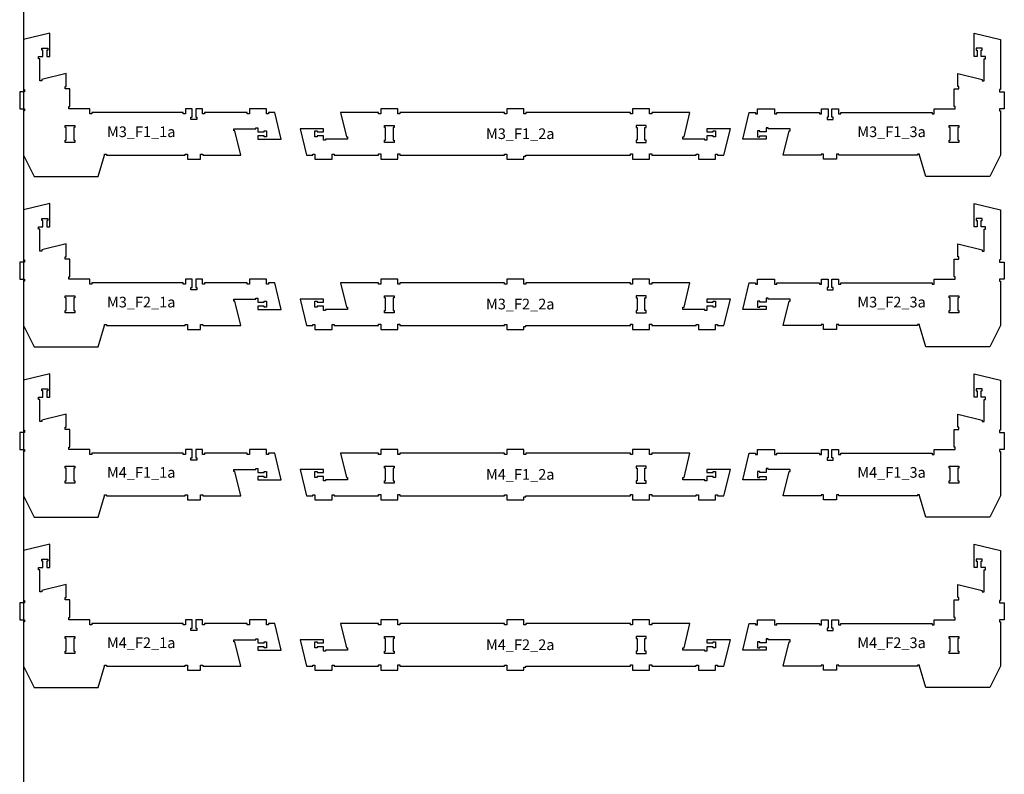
# Model space of a CAD drawing. Header units: millimetres. Extents: x -30325 to 14169, y -12596 to 6470.
# Tile 6 of 27: x -14953 to -10332, y -5549 to -2005. Entities that reach past the tile are written whole.
import ezdxf

# ---------------------------------------------------------------- set-up
doc = ezdxf.new("R2010")
doc.units = ezdxf.units.MM
doc.header["$MEASUREMENT"] = 0
doc.layers.add('freeswerk_CODES', color=50, linetype='Continuous')

msp = doc.modelspace()

# ---------------------------------------------------------------- linework, layer by layer
for points in [[(-14104.4, -2636.3), (-14094.4, -2636.3), (-14094.4, -2641.3), (-13915.4, -2641.3), (-13943, -2527.3), (-13949, -2527.3), (-13949, -2517.3), (-13845.4, -2517.3), (-13845.4, -2512.3), (-13835.4, -2512.3), (-13835.4, -2532.3), (-13805.4, -2532.3), (-13805.4, -2527.3), (-13795.4, -2527.3), (-13795.4, -2555.3), (-13805.4, -2555.3), (-13805.4, -2550.3), (-13835.4, -2550.3), (-13835.4, -2565.3), (-13725.4, -2565.3), (-13755.4, -2441.3), (-13785.1, -2441.3), (-13785.1, -2446.3), (-13795.1, -2446.3), (-13795.1, -2423.3), (-13875.1, -2423.3), (-13875.1, -2446.3), (-13885.1, -2446.3), (-13885.1, -2441.3), (-14085.4, -2441.3), (-14085.4, -2446.3), (-14095.4, -2446.3), (-14095.4, -2423.3), (-14126.4, -2423.3), (-14126.4, -2463.3), (-14121.4, -2463.3), (-14121.4, -2473.3), (-14149.4, -2473.3), (-14149.4, -2463.3), (-14144.4, -2463.3), (-14144.4, -2423.3), (-14175.4, -2423.3), (-14175.4, -2446.3), (-14185.4, -2446.3), (-14185.4, -2441.3), (-14614.4, -2441.3), (-14614.4, -2446.3), (-14624.4, -2446.3), (-14624.4, -2423.3), (-14722.4, -2423.3), (-14722.4, -2413.3), (-14717.4, -2413.3), (-14717.4, -2329.3), (-14740.4, -2329.3), (-14740.4, -2319.3), (-14735.4, -2319.3), (-14735.4, -2258.2), (-14849.4, -2285.8), (-14849.4, -2291.7), (-14859.4, -2291.7), (-14859.4, -2188.2), (-14864.4, -2188.2), (-14864.4, -2178.2), (-14844.4, -2178.2), (-14844.4, -2148.2), (-14849.4, -2148.2), (-14849.4, -2138.2), (-14821.4, -2138.2), (-14821.4, -2148.2), (-14826.4, -2148.2), (-14826.4, -2178.2), (-14811.4, -2178.2), (-14811.4, -2068.2), (-14935.4, -2098.2), (-14935.4, -2333.3), (-14930.4, -2333.3), (-14930.4, -2343.3), (-14953.4, -2343.3), (-14953.4, -2423.3), (-14930.4, -2423.3), (-14930.4, -2433.3), (-14935.4, -2433.3), (-14935.4, -2641.3), (-14885.4, -2741.3), (-14585.4, -2741.3), (-14555.4, -2641.3), (-14555.4, -2636.3), (-14545.4, -2636.3), (-14545.4, -2641.3), (-14176.4, -2641.3), (-14176.4, -2636.3), (-14166.4, -2636.3), (-14166.4, -2659.3), (-14104.4, -2659.3)], [(-10729.8, -2641.3), (-10729.8, -2636.3), (-10739.8, -2636.3), (-10739.8, -2641.3), (-11108.8, -2641.3), (-11108.8, -2636.3), (-11118.8, -2636.3), (-11118.8, -2659.3), (-11180.8, -2659.3), (-11180.8, -2636.3), (-11190.8, -2636.3), (-11190.8, -2641.3), (-11369.8, -2641.3), (-11342.2, -2527.3), (-11336.3, -2527.3), (-11336.3, -2517.3), (-11439.8, -2517.3), (-11439.8, -2512.3), (-11449.8, -2512.3), (-11449.8, -2532.3), (-11479.8, -2532.3), (-11479.8, -2527.3), (-11489.8, -2527.3), (-11489.8, -2555.3), (-11479.8, -2555.3), (-11479.8, -2550.3), (-11449.8, -2550.3), (-11449.8, -2565.3), (-11559.8, -2565.3), (-11529.8, -2441.3), (-11500.1, -2441.3), (-11500.1, -2446.3), (-11490.1, -2446.3), (-11490.1, -2423.3), (-11410.1, -2423.3), (-11410.1, -2446.3), (-11400.1, -2446.3), (-11400.1, -2441.3), (-11199.8, -2441.3), (-11199.8, -2446.3), (-11189.8, -2446.3), (-11189.8, -2423.3), (-11158.8, -2423.3), (-11158.8, -2463.3), (-11163.8, -2463.3), (-11163.8, -2473.3), (-11135.8, -2473.3), (-11135.8, -2463.3), (-11140.8, -2463.3), (-11140.8, -2423.3), (-11109.8, -2423.3), (-11109.8, -2446.3), (-11099.8, -2446.3), (-11099.8, -2441.3), (-10670.8, -2441.3), (-10670.8, -2446.3), (-10660.8, -2446.3), (-10660.8, -2423.3), (-10562.8, -2423.3), (-10562.8, -2413.3), (-10567.8, -2413.3), (-10567.8, -2329.3), (-10544.8, -2329.3), (-10544.8, -2319.3), (-10549.8, -2319.3), (-10549.8, -2258.2), (-10435.8, -2285.8), (-10435.8, -2291.7), (-10425.8, -2291.7), (-10425.8, -2188.2), (-10420.8, -2188.2), (-10420.8, -2178.2), (-10440.8, -2178.2), (-10440.8, -2148.2), (-10435.8, -2148.2), (-10435.8, -2138.2), (-10463.8, -2138.2), (-10463.8, -2148.2), (-10458.8, -2148.2), (-10458.8, -2178.2), (-10473.8, -2178.2), (-10473.8, -2068.2), (-10349.8, -2098.2), (-10349.8, -2333.3), (-10354.8, -2333.3), (-10354.8, -2343.3), (-10331.8, -2343.3), (-10331.8, -2423.3), (-10354.8, -2423.3), (-10354.8, -2433.3), (-10349.8, -2433.3), (-10349.8, -2641.3), (-10399.8, -2741.3), (-10699.8, -2741.3)], [(-13414.1, -2565.3), (-13517.6, -2565.3), (-13517.6, -2570.3), (-13527.6, -2570.3), (-13527.6, -2550.3), (-13557.6, -2550.3), (-13557.6, -2555.3), (-13567.6, -2555.3), (-13567.6, -2527.3), (-13557.6, -2527.3), (-13557.6, -2532.3), (-13527.6, -2532.3), (-13527.6, -2517.3), (-13637.6, -2517.3), (-13607.3, -2641.3), (-13577.3, -2641.3), (-13577.3, -2636.3), (-13567.3, -2636.3), (-13567.3, -2659.3), (-13487.3, -2659.3), (-13487.3, -2636.3), (-13477.3, -2636.3), (-13477.3, -2641.3), (-13268.6, -2641.3), (-13268.6, -2635.3), (-13258.6, -2635.3), (-13258.6, -2659.3), (-13178.6, -2659.3), (-13178.6, -2635.3), (-13168.6, -2635.3), (-13168.6, -2641.3), (-12677.6, -2641.3), (-12677.6, -2636.3), (-12667.6, -2636.3), (-12667.6, -2659.3), (-12587.6, -2659.3), (-12587.6, -2646.3), (-12577.6, -2646.3), (-12577.6, -2641.3), (-12086.6, -2641.3), (-12086.6, -2635.3), (-12076.6, -2635.3), (-12076.6, -2659.3), (-11996.6, -2659.3), (-11996.6, -2635.3), (-11986.6, -2635.3), (-11986.6, -2641.3), (-11777.9, -2641.3), (-11777.9, -2636.3), (-11767.9, -2636.3), (-11767.9, -2659.3), (-11687.9, -2659.3), (-11687.9, -2636.3), (-11677.9, -2636.3), (-11677.9, -2641.3), (-11647.6, -2641.3), (-11617.6, -2517.3), (-11727.6, -2517.3), (-11727.6, -2532.3), (-11697.6, -2532.3), (-11697.6, -2527.3), (-11687.6, -2527.3), (-11687.6, -2555.3), (-11697.6, -2555.3), (-11697.6, -2550.3), (-11727.6, -2550.3), (-11727.6, -2570.3), (-11737.6, -2570.3), (-11737.6, -2565.3), (-11841.2, -2565.3), (-11841.2, -2555.3), (-11835.1, -2555.3), (-11807.6, -2441.3), (-11986.6, -2441.3), (-11986.6, -2446.3), (-11996.6, -2446.3), (-11996.6, -2423.3), (-12076.6, -2423.3), (-12076.6, -2446.3), (-12086.6, -2446.3), (-12086.6, -2441.3), (-12577.6, -2441.3), (-12577.6, -2446.3), (-12587.6, -2446.3), (-12587.6, -2423.3), (-12667.6, -2423.3), (-12667.6, -2446.3), (-12677.6, -2446.3), (-12677.6, -2441.3), (-13168.6, -2441.3), (-13168.6, -2446.3), (-13178.6, -2446.3), (-13178.6, -2423.3), (-13258.6, -2423.3), (-13258.6, -2446.3), (-13268.6, -2446.3), (-13268.6, -2441.3), (-13447.6, -2441.3), (-13420, -2555.3), (-13414.1, -2555.3)], [(-14740.2, -2501.3), (-14694.2, -2501.3), (-14694.2, -2511.3), (-14699.2, -2511.3), (-14699.2, -2571.3), (-14694.2, -2571.3), (-14694.2, -2581.3), (-14740.2, -2581.3), (-14740.2, -2571.3), (-14735.2, -2571.3), (-14735.2, -2511.3), (-14740.2, -2511.3)], [(-13236.6, -2571.3), (-13236.6, -2511.3), (-13241.6, -2511.3), (-13241.6, -2501.3), (-13195.6, -2501.3), (-13195.6, -2511.3), (-13200.6, -2511.3), (-13200.6, -2571.3), (-13195.6, -2571.3), (-13195.6, -2581.3), (-13241.6, -2581.3), (-13241.6, -2571.3)], [(-12059.6, -2501.3), (-12059.6, -2511.3), (-12054.6, -2511.3), (-12054.6, -2571.3), (-12059.6, -2571.3), (-12059.6, -2581.3), (-12013.6, -2581.3), (-12013.6, -2571.3), (-12018.6, -2571.3), (-12018.6, -2511.3), (-12013.6, -2511.3), (-12013.6, -2501.3)], [(-10590.8, -2501.3), (-10544.8, -2501.3), (-10544.8, -2511.3), (-10549.8, -2511.3), (-10549.8, -2571.3), (-10544.8, -2571.3), (-10544.8, -2581.3), (-10590.8, -2581.3), (-10590.8, -2571.3), (-10585.8, -2571.3), (-10585.8, -2511.3), (-10590.8, -2511.3)], [(-14104.4, -3436.3), (-14094.4, -3436.3), (-14094.4, -3441.3), (-13915.4, -3441.3), (-13943, -3327.3), (-13949, -3327.3), (-13949, -3317.3), (-13845.4, -3317.3), (-13845.4, -3312.3), (-13835.4, -3312.3), (-13835.4, -3332.3), (-13805.4, -3332.3), (-13805.4, -3327.3), (-13795.4, -3327.3), (-13795.4, -3355.3), (-13805.4, -3355.3), (-13805.4, -3350.3), (-13835.4, -3350.3), (-13835.4, -3365.3), (-13725.4, -3365.3), (-13755.4, -3241.3), (-13785.1, -3241.3), (-13785.1, -3246.3), (-13795.1, -3246.3), (-13795.1, -3223.3), (-13875.1, -3223.3), (-13875.1, -3246.3), (-13885.1, -3246.3), (-13885.1, -3241.3), (-14085.4, -3241.3), (-14085.4, -3246.3), (-14095.4, -3246.3), (-14095.4, -3223.3), (-14126.4, -3223.3), (-14126.4, -3263.3), (-14121.4, -3263.3), (-14121.4, -3273.3), (-14149.4, -3273.3), (-14149.4, -3263.3), (-14144.4, -3263.3), (-14144.4, -3223.3), (-14175.4, -3223.3), (-14175.4, -3246.3), (-14185.4, -3246.3), (-14185.4, -3241.3), (-14614.4, -3241.3), (-14614.4, -3246.3), (-14624.4, -3246.3), (-14624.4, -3223.3), (-14722.4, -3223.3), (-14722.4, -3213.3), (-14717.4, -3213.3), (-14717.4, -3129.3), (-14740.4, -3129.3), (-14740.4, -3119.3), (-14735.4, -3119.3), (-14735.4, -3058.2), (-14849.4, -3085.8), (-14849.4, -3091.7), (-14859.4, -3091.7), (-14859.4, -2988.2), (-14864.4, -2988.2), (-14864.4, -2978.2), (-14844.4, -2978.2), (-14844.4, -2948.2), (-14849.4, -2948.2), (-14849.4, -2938.2), (-14821.4, -2938.2), (-14821.4, -2948.2), (-14826.4, -2948.2), (-14826.4, -2978.2), (-14811.4, -2978.2), (-14811.4, -2868.2), (-14935.4, -2898.2), (-14935.4, -3133.3), (-14930.4, -3133.3), (-14930.4, -3143.3), (-14953.4, -3143.3), (-14953.4, -3223.3), (-14930.4, -3223.3), (-14930.4, -3233.3), (-14935.4, -3233.3), (-14935.4, -3441.3), (-14885.4, -3541.3), (-14585.4, -3541.3), (-14555.4, -3441.3), (-14555.4, -3436.3), (-14545.4, -3436.3), (-14545.4, -3441.3), (-14176.4, -3441.3), (-14176.4, -3436.3), (-14166.4, -3436.3), (-14166.4, -3459.3), (-14104.4, -3459.3)], [(-10729.8, -3441.3), (-10729.8, -3436.3), (-10739.8, -3436.3), (-10739.8, -3441.3), (-11108.8, -3441.3), (-11108.8, -3436.3), (-11118.8, -3436.3), (-11118.8, -3459.3), (-11180.8, -3459.3), (-11180.8, -3436.3), (-11190.8, -3436.3), (-11190.8, -3441.3), (-11369.8, -3441.3), (-11342.2, -3327.3), (-11336.3, -3327.3), (-11336.3, -3317.3), (-11439.8, -3317.3), (-11439.8, -3312.3), (-11449.8, -3312.3), (-11449.8, -3332.3), (-11479.8, -3332.3), (-11479.8, -3327.3), (-11489.8, -3327.3), (-11489.8, -3355.3), (-11479.8, -3355.3), (-11479.8, -3350.3), (-11449.8, -3350.3), (-11449.8, -3365.3), (-11559.8, -3365.3), (-11529.8, -3241.3), (-11500.1, -3241.3), (-11500.1, -3246.3), (-11490.1, -3246.3), (-11490.1, -3223.3), (-11410.1, -3223.3), (-11410.1, -3246.3), (-11400.1, -3246.3), (-11400.1, -3241.3), (-11199.8, -3241.3), (-11199.8, -3246.3), (-11189.8, -3246.3), (-11189.8, -3223.3), (-11158.8, -3223.3), (-11158.8, -3263.3), (-11163.8, -3263.3), (-11163.8, -3273.3), (-11135.8, -3273.3), (-11135.8, -3263.3), (-11140.8, -3263.3), (-11140.8, -3223.3), (-11109.8, -3223.3), (-11109.8, -3246.3), (-11099.8, -3246.3), (-11099.8, -3241.3), (-10670.8, -3241.3), (-10670.8, -3246.3), (-10660.8, -3246.3), (-10660.8, -3223.3), (-10562.8, -3223.3), (-10562.8, -3213.3), (-10567.8, -3213.3), (-10567.8, -3129.3), (-10544.8, -3129.3), (-10544.8, -3119.3), (-10549.8, -3119.3), (-10549.8, -3058.2), (-10435.8, -3085.8), (-10435.8, -3091.7), (-10425.8, -3091.7), (-10425.8, -2988.2), (-10420.8, -2988.2), (-10420.8, -2978.2), (-10440.8, -2978.2), (-10440.8, -2948.2), (-10435.8, -2948.2), (-10435.8, -2938.2), (-10463.8, -2938.2), (-10463.8, -2948.2), (-10458.8, -2948.2), (-10458.8, -2978.2), (-10473.8, -2978.2), (-10473.8, -2868.2), (-10349.8, -2898.2), (-10349.8, -3133.3), (-10354.8, -3133.3), (-10354.8, -3143.3), (-10331.8, -3143.3), (-10331.8, -3223.3), (-10354.8, -3223.3), (-10354.8, -3233.3), (-10349.8, -3233.3), (-10349.8, -3441.3), (-10399.8, -3541.3), (-10699.8, -3541.3)], [(-13414.1, -3365.3), (-13517.6, -3365.3), (-13517.6, -3370.3), (-13527.6, -3370.3), (-13527.6, -3350.3), (-13557.6, -3350.3), (-13557.6, -3355.3), (-13567.6, -3355.3), (-13567.6, -3327.3), (-13557.6, -3327.3), (-13557.6, -3332.3), (-13527.6, -3332.3), (-13527.6, -3317.3), (-13637.6, -3317.3), (-13607.3, -3441.3), (-13577.3, -3441.3), (-13577.3, -3436.3), (-13567.3, -3436.3), (-13567.3, -3459.3), (-13487.3, -3459.3), (-13487.3, -3436.3), (-13477.3, -3436.3), (-13477.3, -3441.3), (-13268.6, -3441.3), (-13268.6, -3435.3), (-13258.6, -3435.3), (-13258.6, -3459.3), (-13178.6, -3459.3), (-13178.6, -3435.3), (-13168.6, -3435.3), (-13168.6, -3441.3), (-12677.6, -3441.3), (-12677.6, -3436.3), (-12667.6, -3436.3), (-12667.6, -3459.3), (-12587.6, -3459.3), (-12587.6, -3446.3), (-12577.6, -3446.3), (-12577.6, -3441.3), (-12086.6, -3441.3), (-12086.6, -3435.3), (-12076.6, -3435.3), (-12076.6, -3459.3), (-11996.6, -3459.3), (-11996.6, -3435.3), (-11986.6, -3435.3), (-11986.6, -3441.3), (-11777.9, -3441.3), (-11777.9, -3436.3), (-11767.9, -3436.3), (-11767.9, -3459.3), (-11687.9, -3459.3), (-11687.9, -3436.3), (-11677.9, -3436.3), (-11677.9, -3441.3), (-11647.6, -3441.3), (-11617.6, -3317.3), (-11727.6, -3317.3), (-11727.6, -3332.3), (-11697.6, -3332.3), (-11697.6, -3327.3), (-11687.6, -3327.3), (-11687.6, -3355.3), (-11697.6, -3355.3), (-11697.6, -3350.3), (-11727.6, -3350.3), (-11727.6, -3370.3), (-11737.6, -3370.3), (-11737.6, -3365.3), (-11841.2, -3365.3), (-11841.2, -3355.3), (-11835.1, -3355.3), (-11807.6, -3241.3), (-11986.6, -3241.3), (-11986.6, -3246.3), (-11996.6, -3246.3), (-11996.6, -3223.3), (-12076.6, -3223.3), (-12076.6, -3246.3), (-12086.6, -3246.3), (-12086.6, -3241.3), (-12577.6, -3241.3), (-12577.6, -3246.3), (-12587.6, -3246.3), (-12587.6, -3223.3), (-12667.6, -3223.3), (-12667.6, -3246.3), (-12677.6, -3246.3), (-12677.6, -3241.3), (-13168.6, -3241.3), (-13168.6, -3246.3), (-13178.6, -3246.3), (-13178.6, -3223.3), (-13258.6, -3223.3), (-13258.6, -3246.3), (-13268.6, -3246.3), (-13268.6, -3241.3), (-13447.6, -3241.3), (-13420, -3355.3), (-13414.1, -3355.3)], [(-14740.2, -3301.3), (-14694.2, -3301.3), (-14694.2, -3311.3), (-14699.2, -3311.3), (-14699.2, -3371.3), (-14694.2, -3371.3), (-14694.2, -3381.3), (-14740.2, -3381.3), (-14740.2, -3371.3), (-14735.2, -3371.3), (-14735.2, -3311.3), (-14740.2, -3311.3)], [(-13236.6, -3371.3), (-13236.6, -3311.3), (-13241.6, -3311.3), (-13241.6, -3301.3), (-13195.6, -3301.3), (-13195.6, -3311.3), (-13200.6, -3311.3), (-13200.6, -3371.3), (-13195.6, -3371.3), (-13195.6, -3381.3), (-13241.6, -3381.3), (-13241.6, -3371.3)], [(-12059.6, -3301.3), (-12059.6, -3311.3), (-12054.6, -3311.3), (-12054.6, -3371.3), (-12059.6, -3371.3), (-12059.6, -3381.3), (-12013.6, -3381.3), (-12013.6, -3371.3), (-12018.6, -3371.3), (-12018.6, -3311.3), (-12013.6, -3311.3), (-12013.6, -3301.3)], [(-10590.8, -3301.3), (-10544.8, -3301.3), (-10544.8, -3311.3), (-10549.8, -3311.3), (-10549.8, -3371.3), (-10544.8, -3371.3), (-10544.8, -3381.3), (-10590.8, -3381.3), (-10590.8, -3371.3), (-10585.8, -3371.3), (-10585.8, -3311.3), (-10590.8, -3311.3)], [(-14104.4, -4236.3), (-14094.4, -4236.3), (-14094.4, -4241.3), (-13915.4, -4241.3), (-13943, -4127.3), (-13949, -4127.3), (-13949, -4117.3), (-13845.4, -4117.3), (-13845.4, -4112.3), (-13835.4, -4112.3), (-13835.4, -4132.3), (-13805.4, -4132.3), (-13805.4, -4127.3), (-13795.4, -4127.3), (-13795.4, -4155.3), (-13805.4, -4155.3), (-13805.4, -4150.3), (-13835.4, -4150.3), (-13835.4, -4165.3), (-13725.4, -4165.3), (-13755.4, -4041.3), (-13785.1, -4041.3), (-13785.1, -4046.3), (-13795.1, -4046.3), (-13795.1, -4023.3), (-13875.1, -4023.3), (-13875.1, -4046.3), (-13885.1, -4046.3), (-13885.1, -4041.3), (-14085.4, -4041.3), (-14085.4, -4046.3), (-14095.4, -4046.3), (-14095.4, -4023.3), (-14126.4, -4023.3), (-14126.4, -4063.3), (-14121.4, -4063.3), (-14121.4, -4073.3), (-14149.4, -4073.3), (-14149.4, -4063.3), (-14144.4, -4063.3), (-14144.4, -4023.3), (-14175.4, -4023.3), (-14175.4, -4046.3), (-14185.4, -4046.3), (-14185.4, -4041.3), (-14614.4, -4041.3), (-14614.4, -4046.3), (-14624.4, -4046.3), (-14624.4, -4023.3), (-14722.4, -4023.3), (-14722.4, -4013.3), (-14717.4, -4013.3), (-14717.4, -3929.3), (-14740.4, -3929.3), (-14740.4, -3919.3), (-14735.4, -3919.3), (-14735.4, -3858.2), (-14849.4, -3885.8), (-14849.4, -3891.7), (-14859.4, -3891.7), (-14859.4, -3788.2), (-14864.4, -3788.2), (-14864.4, -3778.2), (-14844.4, -3778.2), (-14844.4, -3748.2), (-14849.4, -3748.2), (-14849.4, -3738.2), (-14821.4, -3738.2), (-14821.4, -3748.2), (-14826.4, -3748.2), (-14826.4, -3778.2), (-14811.4, -3778.2), (-14811.4, -3668.2), (-14935.4, -3698.2), (-14935.4, -3933.3), (-14930.4, -3933.3), (-14930.4, -3943.3), (-14953.4, -3943.3), (-14953.4, -4023.3), (-14930.4, -4023.3), (-14930.4, -4033.3), (-14935.4, -4033.3), (-14935.4, -4241.3), (-14885.4, -4341.3), (-14585.4, -4341.3), (-14555.4, -4241.3), (-14555.4, -4236.3), (-14545.4, -4236.3), (-14545.4, -4241.3), (-14176.4, -4241.3), (-14176.4, -4236.3), (-14166.4, -4236.3), (-14166.4, -4259.3), (-14104.4, -4259.3)], [(-10729.8, -4241.3), (-10729.8, -4236.3), (-10739.8, -4236.3), (-10739.8, -4241.3), (-11108.8, -4241.3), (-11108.8, -4236.3), (-11118.8, -4236.3), (-11118.8, -4259.3), (-11180.8, -4259.3), (-11180.8, -4236.3), (-11190.8, -4236.3), (-11190.8, -4241.3), (-11369.8, -4241.3), (-11342.2, -4127.3), (-11336.3, -4127.3), (-11336.3, -4117.3), (-11439.8, -4117.3), (-11439.8, -4112.3), (-11449.8, -4112.3), (-11449.8, -4132.3), (-11479.8, -4132.3), (-11479.8, -4127.3), (-11489.8, -4127.3), (-11489.8, -4155.3), (-11479.8, -4155.3), (-11479.8, -4150.3), (-11449.8, -4150.3), (-11449.8, -4165.3), (-11559.8, -4165.3), (-11529.8, -4041.3), (-11500.1, -4041.3), (-11500.1, -4046.3), (-11490.1, -4046.3), (-11490.1, -4023.3), (-11410.1, -4023.3), (-11410.1, -4046.3), (-11400.1, -4046.3), (-11400.1, -4041.3), (-11199.8, -4041.3), (-11199.8, -4046.3), (-11189.8, -4046.3), (-11189.8, -4023.3), (-11158.8, -4023.3), (-11158.8, -4063.3), (-11163.8, -4063.3), (-11163.8, -4073.3), (-11135.8, -4073.3), (-11135.8, -4063.3), (-11140.8, -4063.3), (-11140.8, -4023.3), (-11109.8, -4023.3), (-11109.8, -4046.3), (-11099.8, -4046.3), (-11099.8, -4041.3), (-10670.8, -4041.3), (-10670.8, -4046.3), (-10660.8, -4046.3), (-10660.8, -4023.3), (-10562.8, -4023.3), (-10562.8, -4013.3), (-10567.8, -4013.3), (-10567.8, -3929.3), (-10544.8, -3929.3), (-10544.8, -3919.3), (-10549.8, -3919.3), (-10549.8, -3858.2), (-10435.8, -3885.8), (-10435.8, -3891.7), (-10425.8, -3891.7), (-10425.8, -3788.2), (-10420.8, -3788.2), (-10420.8, -3778.2), (-10440.8, -3778.2), (-10440.8, -3748.2), (-10435.8, -3748.2), (-10435.8, -3738.2), (-10463.8, -3738.2), (-10463.8, -3748.2), (-10458.8, -3748.2), (-10458.8, -3778.2), (-10473.8, -3778.2), (-10473.8, -3668.2), (-10349.8, -3698.2), (-10349.8, -3933.3), (-10354.8, -3933.3), (-10354.8, -3943.3), (-10331.8, -3943.3), (-10331.8, -4023.3), (-10354.8, -4023.3), (-10354.8, -4033.3), (-10349.8, -4033.3), (-10349.8, -4241.3), (-10399.8, -4341.3), (-10699.8, -4341.3)], [(-13414.1, -4165.3), (-13517.6, -4165.3), (-13517.6, -4170.3), (-13527.6, -4170.3), (-13527.6, -4150.3), (-13557.6, -4150.3), (-13557.6, -4155.3), (-13567.6, -4155.3), (-13567.6, -4127.3), (-13557.6, -4127.3), (-13557.6, -4132.3), (-13527.6, -4132.3), (-13527.6, -4117.3), (-13637.6, -4117.3), (-13607.3, -4241.3), (-13577.3, -4241.3), (-13577.3, -4236.3), (-13567.3, -4236.3), (-13567.3, -4259.3), (-13487.3, -4259.3), (-13487.3, -4236.3), (-13477.3, -4236.3), (-13477.3, -4241.3), (-13268.6, -4241.3), (-13268.6, -4235.3), (-13258.6, -4235.3), (-13258.6, -4259.3), (-13178.6, -4259.3), (-13178.6, -4235.3), (-13168.6, -4235.3), (-13168.6, -4241.3), (-12677.6, -4241.3), (-12677.6, -4236.3), (-12667.6, -4236.3), (-12667.6, -4259.3), (-12587.6, -4259.3), (-12587.6, -4246.3), (-12577.6, -4246.3), (-12577.6, -4241.3), (-12086.6, -4241.3), (-12086.6, -4235.3), (-12076.6, -4235.3), (-12076.6, -4259.3), (-11996.6, -4259.3), (-11996.6, -4235.3), (-11986.6, -4235.3), (-11986.6, -4241.3), (-11777.9, -4241.3), (-11777.9, -4236.3), (-11767.9, -4236.3), (-11767.9, -4259.3), (-11687.9, -4259.3), (-11687.9, -4236.3), (-11677.9, -4236.3), (-11677.9, -4241.3), (-11647.6, -4241.3), (-11617.6, -4117.3), (-11727.6, -4117.3), (-11727.6, -4132.3), (-11697.6, -4132.3), (-11697.6, -4127.3), (-11687.6, -4127.3), (-11687.6, -4155.3), (-11697.6, -4155.3), (-11697.6, -4150.3), (-11727.6, -4150.3), (-11727.6, -4170.3), (-11737.6, -4170.3), (-11737.6, -4165.3), (-11841.2, -4165.3), (-11841.2, -4155.3), (-11835.1, -4155.3), (-11807.6, -4041.3), (-11986.6, -4041.3), (-11986.6, -4046.3), (-11996.6, -4046.3), (-11996.6, -4023.3), (-12076.6, -4023.3), (-12076.6, -4046.3), (-12086.6, -4046.3), (-12086.6, -4041.3), (-12577.6, -4041.3), (-12577.6, -4046.3), (-12587.6, -4046.3), (-12587.6, -4023.3), (-12667.6, -4023.3), (-12667.6, -4046.3), (-12677.6, -4046.3), (-12677.6, -4041.3), (-13168.6, -4041.3), (-13168.6, -4046.3), (-13178.6, -4046.3), (-13178.6, -4023.3), (-13258.6, -4023.3), (-13258.6, -4046.3), (-13268.6, -4046.3), (-13268.6, -4041.3), (-13447.6, -4041.3), (-13420, -4155.3), (-13414.1, -4155.3)], [(-14740.2, -4101.3), (-14694.2, -4101.3), (-14694.2, -4111.3), (-14699.2, -4111.3), (-14699.2, -4171.3), (-14694.2, -4171.3), (-14694.2, -4181.3), (-14740.2, -4181.3), (-14740.2, -4171.3), (-14735.2, -4171.3), (-14735.2, -4111.3), (-14740.2, -4111.3)], [(-13236.6, -4171.3), (-13236.6, -4111.3), (-13241.6, -4111.3), (-13241.6, -4101.3), (-13195.6, -4101.3), (-13195.6, -4111.3), (-13200.6, -4111.3), (-13200.6, -4171.3), (-13195.6, -4171.3), (-13195.6, -4181.3), (-13241.6, -4181.3), (-13241.6, -4171.3)], [(-12059.6, -4101.3), (-12059.6, -4111.3), (-12054.6, -4111.3), (-12054.6, -4171.3), (-12059.6, -4171.3), (-12059.6, -4181.3), (-12013.6, -4181.3), (-12013.6, -4171.3), (-12018.6, -4171.3), (-12018.6, -4111.3), (-12013.6, -4111.3), (-12013.6, -4101.3)], [(-10590.8, -4101.3), (-10544.8, -4101.3), (-10544.8, -4111.3), (-10549.8, -4111.3), (-10549.8, -4171.3), (-10544.8, -4171.3), (-10544.8, -4181.3), (-10590.8, -4181.3), (-10590.8, -4171.3), (-10585.8, -4171.3), (-10585.8, -4111.3), (-10590.8, -4111.3)], [(-14104.4, -5036.3), (-14094.4, -5036.3), (-14094.4, -5041.3), (-13915.4, -5041.3), (-13943, -4927.3), (-13949, -4927.3), (-13949, -4917.3), (-13845.4, -4917.3), (-13845.4, -4912.3), (-13835.4, -4912.3), (-13835.4, -4932.3), (-13805.4, -4932.3), (-13805.4, -4927.3), (-13795.4, -4927.3), (-13795.4, -4955.3), (-13805.4, -4955.3), (-13805.4, -4950.3), (-13835.4, -4950.3), (-13835.4, -4965.3), (-13725.4, -4965.3), (-13755.4, -4841.3), (-13785.1, -4841.3), (-13785.1, -4846.3), (-13795.1, -4846.3), (-13795.1, -4823.3), (-13875.1, -4823.3), (-13875.1, -4846.3), (-13885.1, -4846.3), (-13885.1, -4841.3), (-14085.4, -4841.3), (-14085.4, -4846.3), (-14095.4, -4846.3), (-14095.4, -4823.3), (-14126.4, -4823.3), (-14126.4, -4863.3), (-14121.4, -4863.3), (-14121.4, -4873.3), (-14149.4, -4873.3), (-14149.4, -4863.3), (-14144.4, -4863.3), (-14144.4, -4823.3), (-14175.4, -4823.3), (-14175.4, -4846.3), (-14185.4, -4846.3), (-14185.4, -4841.3), (-14614.4, -4841.3), (-14614.4, -4846.3), (-14624.4, -4846.3), (-14624.4, -4823.3), (-14722.4, -4823.3), (-14722.4, -4813.3), (-14717.4, -4813.3), (-14717.4, -4729.3), (-14740.4, -4729.3), (-14740.4, -4719.3), (-14735.4, -4719.3), (-14735.4, -4658.2), (-14849.4, -4685.8), (-14849.4, -4691.7), (-14859.4, -4691.7), (-14859.4, -4588.2), (-14864.4, -4588.2), (-14864.4, -4578.2), (-14844.4, -4578.2), (-14844.4, -4548.2), (-14849.4, -4548.2), (-14849.4, -4538.2), (-14821.4, -4538.2), (-14821.4, -4548.2), (-14826.4, -4548.2), (-14826.4, -4578.2), (-14811.4, -4578.2), (-14811.4, -4468.2), (-14935.4, -4498.2), (-14935.4, -4733.3), (-14930.4, -4733.3), (-14930.4, -4743.3), (-14953.4, -4743.3), (-14953.4, -4823.3), (-14930.4, -4823.3), (-14930.4, -4833.3), (-14935.4, -4833.3), (-14935.4, -5041.3), (-14885.4, -5141.3), (-14585.4, -5141.3), (-14555.4, -5041.3), (-14555.4, -5036.3), (-14545.4, -5036.3), (-14545.4, -5041.3), (-14176.4, -5041.3), (-14176.4, -5036.3), (-14166.4, -5036.3), (-14166.4, -5059.3), (-14104.4, -5059.3)], [(-10729.8, -5041.3), (-10729.8, -5036.3), (-10739.8, -5036.3), (-10739.8, -5041.3), (-11108.8, -5041.3), (-11108.8, -5036.3), (-11118.8, -5036.3), (-11118.8, -5059.3), (-11180.8, -5059.3), (-11180.8, -5036.3), (-11190.8, -5036.3), (-11190.8, -5041.3), (-11369.8, -5041.3), (-11342.2, -4927.3), (-11336.3, -4927.3), (-11336.3, -4917.3), (-11439.8, -4917.3), (-11439.8, -4912.3), (-11449.8, -4912.3), (-11449.8, -4932.3), (-11479.8, -4932.3), (-11479.8, -4927.3), (-11489.8, -4927.3), (-11489.8, -4955.3), (-11479.8, -4955.3), (-11479.8, -4950.3), (-11449.8, -4950.3), (-11449.8, -4965.3), (-11559.8, -4965.3), (-11529.8, -4841.3), (-11500.1, -4841.3), (-11500.1, -4846.3), (-11490.1, -4846.3), (-11490.1, -4823.3), (-11410.1, -4823.3), (-11410.1, -4846.3), (-11400.1, -4846.3), (-11400.1, -4841.3), (-11199.8, -4841.3), (-11199.8, -4846.3), (-11189.8, -4846.3), (-11189.8, -4823.3), (-11158.8, -4823.3), (-11158.8, -4863.3), (-11163.8, -4863.3), (-11163.8, -4873.3), (-11135.8, -4873.3), (-11135.8, -4863.3), (-11140.8, -4863.3), (-11140.8, -4823.3), (-11109.8, -4823.3), (-11109.8, -4846.3), (-11099.8, -4846.3), (-11099.8, -4841.3), (-10670.8, -4841.3), (-10670.8, -4846.3), (-10660.8, -4846.3), (-10660.8, -4823.3), (-10562.8, -4823.3), (-10562.8, -4813.3), (-10567.8, -4813.3), (-10567.8, -4729.3), (-10544.8, -4729.3), (-10544.8, -4719.3), (-10549.8, -4719.3), (-10549.8, -4658.2), (-10435.8, -4685.8), (-10435.8, -4691.7), (-10425.8, -4691.7), (-10425.8, -4588.2), (-10420.8, -4588.2), (-10420.8, -4578.2), (-10440.8, -4578.2), (-10440.8, -4548.2), (-10435.8, -4548.2), (-10435.8, -4538.2), (-10463.8, -4538.2), (-10463.8, -4548.2), (-10458.8, -4548.2), (-10458.8, -4578.2), (-10473.8, -4578.2), (-10473.8, -4468.2), (-10349.8, -4498.2), (-10349.8, -4733.3), (-10354.8, -4733.3), (-10354.8, -4743.3), (-10331.8, -4743.3), (-10331.8, -4823.3), (-10354.8, -4823.3), (-10354.8, -4833.3), (-10349.8, -4833.3), (-10349.8, -5041.3), (-10399.8, -5141.3), (-10699.8, -5141.3)], [(-13414.1, -4965.3), (-13517.6, -4965.3), (-13517.6, -4970.3), (-13527.6, -4970.3), (-13527.6, -4950.3), (-13557.6, -4950.3), (-13557.6, -4955.3), (-13567.6, -4955.3), (-13567.6, -4927.3), (-13557.6, -4927.3), (-13557.6, -4932.3), (-13527.6, -4932.3), (-13527.6, -4917.3), (-13637.6, -4917.3), (-13607.3, -5041.3), (-13577.3, -5041.3), (-13577.3, -5036.3), (-13567.3, -5036.3), (-13567.3, -5059.3), (-13487.3, -5059.3), (-13487.3, -5036.3), (-13477.3, -5036.3), (-13477.3, -5041.3), (-13268.6, -5041.3), (-13268.6, -5035.3), (-13258.6, -5035.3), (-13258.6, -5059.3), (-13178.6, -5059.3), (-13178.6, -5035.3), (-13168.6, -5035.3), (-13168.6, -5041.3), (-12677.6, -5041.3), (-12677.6, -5036.3), (-12667.6, -5036.3), (-12667.6, -5059.3), (-12587.6, -5059.3), (-12587.6, -5046.3), (-12577.6, -5046.3), (-12577.6, -5041.3), (-12086.6, -5041.3), (-12086.6, -5035.3), (-12076.6, -5035.3), (-12076.6, -5059.3), (-11996.6, -5059.3), (-11996.6, -5035.3), (-11986.6, -5035.3), (-11986.6, -5041.3), (-11777.9, -5041.3), (-11777.9, -5036.3), (-11767.9, -5036.3), (-11767.9, -5059.3), (-11687.9, -5059.3), (-11687.9, -5036.3), (-11677.9, -5036.3), (-11677.9, -5041.3), (-11647.6, -5041.3), (-11617.6, -4917.3), (-11727.6, -4917.3), (-11727.6, -4932.3), (-11697.6, -4932.3), (-11697.6, -4927.3), (-11687.6, -4927.3), (-11687.6, -4955.3), (-11697.6, -4955.3), (-11697.6, -4950.3), (-11727.6, -4950.3), (-11727.6, -4970.3), (-11737.6, -4970.3), (-11737.6, -4965.3), (-11841.2, -4965.3), (-11841.2, -4955.3), (-11835.1, -4955.3), (-11807.6, -4841.3), (-11986.6, -4841.3), (-11986.6, -4846.3), (-11996.6, -4846.3), (-11996.6, -4823.3), (-12076.6, -4823.3), (-12076.6, -4846.3), (-12086.6, -4846.3), (-12086.6, -4841.3), (-12577.6, -4841.3), (-12577.6, -4846.3), (-12587.6, -4846.3), (-12587.6, -4823.3), (-12667.6, -4823.3), (-12667.6, -4846.3), (-12677.6, -4846.3), (-12677.6, -4841.3), (-13168.6, -4841.3), (-13168.6, -4846.3), (-13178.6, -4846.3), (-13178.6, -4823.3), (-13258.6, -4823.3), (-13258.6, -4846.3), (-13268.6, -4846.3), (-13268.6, -4841.3), (-13447.6, -4841.3), (-13420, -4955.3), (-13414.1, -4955.3)], [(-14740.2, -4901.3), (-14694.2, -4901.3), (-14694.2, -4911.3), (-14699.2, -4911.3), (-14699.2, -4971.3), (-14694.2, -4971.3), (-14694.2, -4981.3), (-14740.2, -4981.3), (-14740.2, -4971.3), (-14735.2, -4971.3), (-14735.2, -4911.3), (-14740.2, -4911.3)], [(-13236.6, -4971.3), (-13236.6, -4911.3), (-13241.6, -4911.3), (-13241.6, -4901.3), (-13195.6, -4901.3), (-13195.6, -4911.3), (-13200.6, -4911.3), (-13200.6, -4971.3), (-13195.6, -4971.3), (-13195.6, -4981.3), (-13241.6, -4981.3), (-13241.6, -4971.3)], [(-12059.6, -4901.3), (-12059.6, -4911.3), (-12054.6, -4911.3), (-12054.6, -4971.3), (-12059.6, -4971.3), (-12059.6, -4981.3), (-12013.6, -4981.3), (-12013.6, -4971.3), (-12018.6, -4971.3), (-12018.6, -4911.3), (-12013.6, -4911.3), (-12013.6, -4901.3)], [(-10590.8, -4901.3), (-10544.8, -4901.3), (-10544.8, -4911.3), (-10549.8, -4911.3), (-10549.8, -4971.3), (-10544.8, -4971.3), (-10544.8, -4981.3), (-10590.8, -4981.3), (-10590.8, -4971.3), (-10585.8, -4971.3), (-10585.8, -4911.3), (-10590.8, -4911.3)]]:
    msp.add_lwpolyline(points, close=True)
at = {"layer": 'freeswerk_CODES'}
msp.add_line((-14935.4, 1560), (-14935.4, -12595.9), dxfattribs=at)

# ---------------------------------------------------------------- texts
at = {"layer": 'freeswerk_CODES', "char_height": 50, "attachment_point": 1}
for s, insert in [('{\\Fiso|c0;M3_F1_1a}', (-14543.7, -2506.3)), ('{\\Fiso|c0;M3_F1_2a}', (-12764.6, -2515.4)), ('{\\Fiso|c0;M3_F1_3a}', (-11021.8, -2506.3)), ('{\\Fiso|c0;M3_F2_1a}', (-14543.7, -3306.3)), ('{\\Fiso|c0;M3_F2_2a}', (-12764.6, -3315.4)), ('{\\Fiso|c0;M3_F2_3a}', (-11021.8, -3306.3)), ('{\\Fiso|c0;M4_F1_1a}', (-14543.7, -4106.3)), ('{\\Fiso|c0;M4_F1_3a}', (-11021.8, -4106.3)), ('{\\Fiso|c0;M4_F1_2a}', (-12764.6, -4115.4)), ('{\\Fiso|c0;M4_F2_1a}', (-14543.7, -4906.3)), ('{\\Fiso|c0;M4_F2_2a}', (-12764.6, -4915.4)), ('{\\Fiso|c0;M4_F2_3a}', (-11021.8, -4906.3))]:
    msp.add_mtext_dynamic_manual_height_columns(s, width=318.081, gutter_width=1456.3, heights=[0], dxfattribs=dict(at, insert=insert))

doc.saveas('drawing.dxf')
